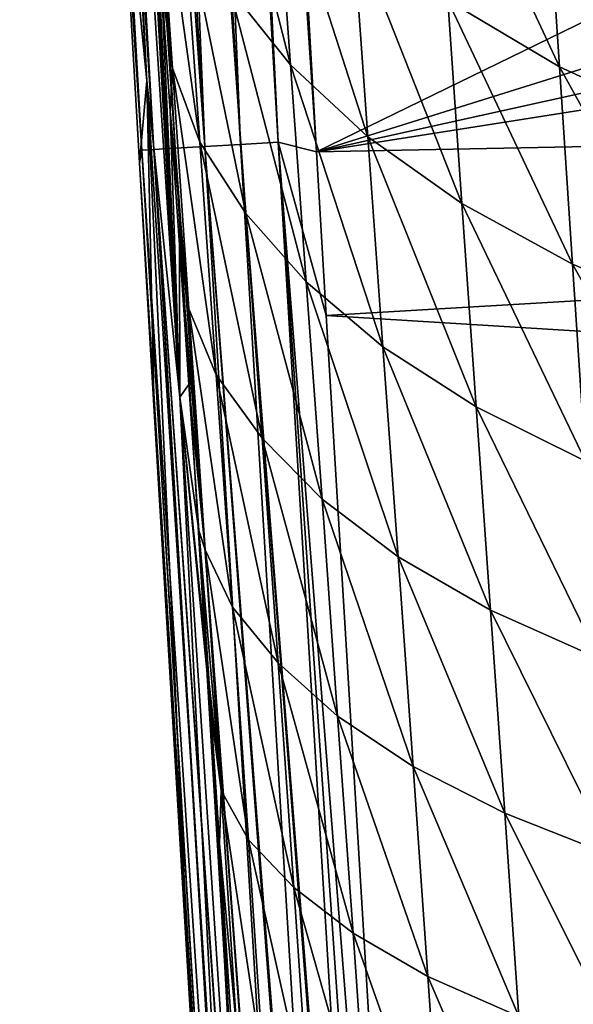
# Model space of a CAD drawing. Header units: metres. Extents: x -26 to 26, y -119 to 32.
# Tile 78 of 208: x -20.25 to -15.56, y -72.87 to -64.53. Entities that reach past the tile are written whole.
import ezdxf

# ---------------------------------------------------------------- set-up
doc = ezdxf.new("R2010")
doc.units = ezdxf.units.M
doc.layers.add('solid_13_411_041_XXX', color=7, linetype='CONTINUOUS')

msp = doc.modelspace()

# ---------------------------------------------------------------- linework, layer by layer
at = {"layer": 'solid_13_411_041_XXX'}
for points in [[(-18.929226, -65.617485, 104.312668), (-19.940554, -47.94558, 104.317833), (-20.117058, -47.955711, 104.026138)], [(-18.678034, -65.602814, 104.56974), (-19.702486, -47.931919, 104.562317), (-19.940554, -47.94558, 104.317833)], [(-18.929226, -65.617485, 104.312668), (-18.678034, -65.602814, 104.56974), (-19.940554, -47.94558, 104.317833)], [(-18.678034, -65.602814, 104.56974), (-19.415775, -47.915466, 104.74633), (-19.702486, -47.931919, 104.562317)], [(-18.377893, -65.585281, 104.757202), (-19.094872, -47.897049, 104.860733), (-19.415775, -47.915466, 104.74633)], [(-18.678034, -65.602814, 104.56974), (-18.377893, -65.585281, 104.757202), (-19.415775, -47.915466, 104.74633)], [(-18.05669, -65.566521, 104.865868), (-18.926785, -47.887402, 104.889801), (-19.094872, -47.897049, 104.860733)], [(-18.377893, -65.585281, 104.757202), (-18.05669, -65.566521, 104.865868), (-19.094872, -47.897049, 104.860733)], [(-17.733347, -65.649178, 104.899536), (-18.756439, -47.877621, 104.899536), (-18.926785, -47.887402, 104.889801)], [(-18.05669, -65.566521, 104.865868), (-17.733347, -65.649178, 104.899536), (-18.926785, -47.887402, 104.889801)], [(18.75638, -47.877621, 104.899536), (-18.756439, -47.877621, 104.899536), (-17.733347, -65.649178, 104.899536)], [(18.384905, -54.359974, 104.899536), (18.75638, -47.877621, 104.899536), (-17.733347, -65.649178, 104.899536)], [(-19.211834, -65.633995, 103.682205), (-20.223227, -47.961803, 103.701973), (-20.248064, -47.96323, 103.532738)], [(-19.211834, -65.633995, 103.682205), (-20.248064, -47.96323, 103.532738), (-19.666927, -58.207802, 103.36821)], [(-19.110168, -65.628059, 104.007462), (-20.117058, -47.955711, 104.026138), (-20.223227, -47.961803, 103.701973)], [(-19.211834, -65.633995, 103.682205), (-19.110168, -65.628059, 104.007462), (-20.223227, -47.961803, 103.701973)], [(-19.110168, -65.628059, 104.007462), (-18.929226, -65.617485, 104.312668), (-20.117058, -47.955711, 104.026138)], [(18.19347, -57.705891, 104.899536), (18.384905, -54.359974, 104.899536), (-17.733347, -65.649178, 104.899536)], [(-19.170467, -65.048401, 98.666008), (-19.791426, -54.585552, 98.668503), (-19.57242, -57.256268, 93.9589)], [(-19.418646, -62.528866, 103.367271), (-19.791426, -54.585552, 98.668503), (-19.170467, -65.048401, 98.666008)], [(-18.890059, -67.726341, 93.967545), (-19.57242, -57.256268, 93.9589), (-19.337994, -59.91827, 89.257065)], [(-19.170467, -65.048401, 98.666008), (-19.57242, -57.256268, 93.9589), (-18.890059, -67.726341, 93.967545)], [(18.061581, -60.006821, 104.899536), (18.19347, -57.705891, 104.899536), (-17.733347, -65.649178, 104.899536)], [(-19.211834, -65.633995, 103.682205), (-19.666927, -58.207802, 103.36821), (-19.418646, -62.528866, 103.367271)], [(-19.306728, -60.382847, 89.256889), (-18.890059, -67.726341, 93.967545), (-19.337994, -59.91827, 89.257065)], [(17.775833, -64.953552, 104.899536), (18.061581, -60.006821, 104.899536), (-17.733347, -65.649178, 104.899536)], [(-19.306728, -60.382847, 89.256889), (-19.246641, -61.271976, 89.25705), (-18.890059, -67.726341, 93.967545)], [(-19.246641, -61.271976, 89.25705), (-19.183222, -62.205971, 89.257599), (-18.890059, -67.726341, 93.967545)], [(-19.183222, -62.205971, 89.257599), (-19.116194, -63.189293, 89.257797), (-18.890059, -67.726341, 93.967545)], [(-18.953512, -64.939766, 87.677887), (-19.116194, -63.189293, 89.257797), (-19.183222, -62.205971, 89.257599)], [(-18.953512, -64.939766, 87.677887), (-19.183222, -62.205971, 89.257599), (-19.093744, -62.900593, 87.669456)], [(-18.602613, -62.365143, 84.549896), (-18.084524, -63.073734, 83.071228), (-17.952477, -64.912323, 83.092682)], [(-18.467171, -64.268059, 84.569054), (-18.602613, -62.365143, 84.549896), (-17.952477, -64.912323, 83.092682)], [(-19.232098, -65.741028, 103.364784), (-19.418646, -62.528866, 103.367271), (-19.170467, -65.048401, 98.666008)], [(-19.211834, -65.633995, 103.682205), (-19.418646, -62.528866, 103.367271), (-19.232098, -65.741028, 103.364784)], [(-16.739405, -62.644379, 80.295311), (-15.784235, -63.258366, 79.035385), (-15.67458, -64.928589, 79.05426)], [(-16.620674, -64.365707, 80.315041), (-16.739405, -62.644379, 80.295311), (-15.67458, -64.928589, 79.05426)], [(-19.093744, -62.900593, 87.669456), (-18.860167, -63.596096, 86.095169), (-18.721767, -65.565987, 86.109787)], [(-18.953512, -64.939766, 87.677887), (-19.093744, -62.900593, 87.669456), (-18.721767, -65.565987, 86.109787)], [(-18.084524, -63.073734, 83.071228), (-17.424959, -63.744213, 81.656418), (-17.297916, -65.521927, 81.678703)], [(-17.952477, -64.912323, 83.092682), (-18.084524, -63.073734, 83.071228), (-17.297916, -65.521927, 81.678703)], [(-19.116194, -63.189293, 89.257797), (-19.04567, -64.221298, 89.257813), (-18.890059, -67.726341, 93.967545)], [(-18.953512, -64.939766, 87.677887), (-19.04567, -64.221298, 89.257813), (-19.116194, -63.189293, 89.257797)], [(-15.784235, -63.258366, 79.035385), (-14.697256, -63.795727, 77.864128), (-14.598529, -65.421219, 77.881477)], [(-15.67458, -64.928589, 79.05426), (-15.784235, -63.258366, 79.035385), (-14.598529, -65.421219, 77.881477)], [(-18.860167, -63.596096, 86.095169), (-18.467171, -64.268059, 84.569054), (-18.330648, -66.170883, 84.587914)], [(-18.721767, -65.565987, 86.109787), (-18.860167, -63.596096, 86.095169), (-18.330648, -66.170883, 84.587914)], [(-17.424959, -63.744213, 81.656418), (-16.620674, -64.365707, 80.315041), (-16.500587, -66.086998, 80.337013)], [(-17.297916, -65.521927, 81.678703), (-17.424959, -63.744213, 81.656418), (-16.500587, -66.086998, 80.337013)], [(-19.04567, -64.221298, 89.257813), (-18.971664, -65.303307, 89.257706), (-18.890059, -67.726341, 93.967545)], [(-18.953512, -64.939766, 87.677887), (-18.971664, -65.303307, 89.257706), (-19.04567, -64.221298, 89.257813)], [(-18.467171, -64.268059, 84.569054), (-17.952477, -64.912323, 83.092682), (-17.819418, -66.750832, 83.113884)], [(-18.330648, -66.170883, 84.587914), (-18.467171, -64.268059, 84.569054), (-17.819418, -66.750832, 83.113884)], [(-16.620674, -64.365707, 80.315041), (-15.67458, -64.928589, 79.05426), (-15.563684, -66.59877, 79.07502)], [(-16.500587, -66.086998, 80.337013), (-16.620674, -64.365707, 80.315041), (-15.563684, -66.59877, 79.07502)], [(-18.813629, -66.979111, 87.685776), (-18.971664, -65.303307, 89.257706), (-18.953512, -64.939766, 87.677887)], [(-18.953512, -64.939766, 87.677887), (-18.721767, -65.565987, 86.109787), (-18.583279, -67.536003, 86.12394)], [(-18.813629, -66.979111, 87.685776), (-18.953512, -64.939766, 87.677887), (-18.583279, -67.536003, 86.12394)], [(-17.952477, -64.912323, 83.092682), (-17.297916, -65.521927, 81.678703), (-17.169939, -67.299568, 81.700768)], [(-17.819418, -66.750832, 83.113884), (-17.952477, -64.912323, 83.092682), (-17.169939, -67.299568, 81.700768)], [(17.775833, -64.953552, 104.899536), (-17.733347, -65.649178, 104.899536), (-17.651897, -67.035355, 104.899536)], [(17.525429, -69.207085, 104.899536), (17.775833, -64.953552, 104.899536), (-17.651897, -67.035355, 104.899536)], [(-15.67458, -64.928589, 79.05426), (-14.598529, -65.421219, 77.881477), (-14.498673, -67.046677, 77.900391)], [(-15.563684, -66.59877, 79.07502), (-15.67458, -64.928589, 79.05426), (-14.498673, -67.046677, 77.900391)], [(-19.232098, -65.741028, 103.364784), (-19.170467, -65.048401, 98.666008), (-19.108547, -67.843582, 103.362602)], [(-19.170467, -65.048401, 98.666008), (-18.492353, -75.535767, 98.670883), (-18.797953, -73.014877, 103.355354)], [(-19.170467, -65.048401, 98.666008), (-18.890059, -67.726341, 93.967545), (-18.492353, -75.535767, 98.670883)], [(-19.170467, -65.048401, 98.666008), (-18.797953, -73.014877, 103.355354), (-19.108547, -67.843582, 103.362602)], [(-18.971664, -65.303307, 89.257706), (-18.894329, -66.435425, 89.257484), (-18.890059, -67.726341, 93.967545)], [(-18.813629, -66.979111, 87.685776), (-18.894329, -66.435425, 89.257484), (-18.971664, -65.303307, 89.257706)], [(-17.297916, -65.521927, 81.678703), (-16.500587, -66.086998, 80.337013), (-16.379639, -67.808228, 80.358788)], [(-17.169939, -67.299568, 81.700768), (-17.297916, -65.521927, 81.678703), (-16.379639, -67.808228, 80.358788)], [(-18.042608, -83.297287, 103.99157), (-19.110168, -65.628059, 104.007462), (-19.211834, -65.633995, 103.682205)], [(-17.857115, -83.286163, 104.309586), (-18.929226, -65.617485, 104.312668), (-19.110168, -65.628059, 104.007462)], [(-17.863569, -83.286552, 104.301056), (-17.857115, -83.286163, 104.309586), (-19.110168, -65.628059, 104.007462)], [(-18.032633, -83.296692, 104.014313), (-17.863569, -83.286552, 104.301056), (-19.110168, -65.628059, 104.007462)], [(-18.042608, -83.297287, 103.99157), (-18.032633, -83.296692, 104.014313), (-19.110168, -65.628059, 104.007462)], [(-17.612146, -83.271477, 104.562813), (-18.678034, -65.602814, 104.56974), (-18.929226, -65.617485, 104.312668)], [(-17.618774, -83.271873, 104.557381), (-17.612146, -83.271477, 104.562813), (-18.929226, -65.617485, 104.312668)], [(-17.857115, -83.286163, 104.309586), (-17.618774, -83.271873, 104.557381), (-18.929226, -65.617485, 104.312668)], [(-18.721767, -65.565987, 86.109787), (-18.330648, -66.170883, 84.587914), (-18.193981, -68.073822, 84.606354)], [(-18.583279, -67.536003, 86.12394), (-18.721767, -65.565987, 86.109787), (-18.193981, -68.073822, 84.606354)], [(-17.310251, -83.253372, 104.753998), (-18.377893, -65.585281, 104.757202), (-18.678034, -65.602814, 104.56974)], [(-17.330744, -83.254601, 104.744034), (-17.310251, -83.253372, 104.753998), (-18.678034, -65.602814, 104.56974)], [(-17.612146, -83.271477, 104.562813), (-17.330744, -83.254601, 104.744034), (-18.678034, -65.602814, 104.56974)], [(-16.985714, -83.23391, 104.865128), (-18.05669, -65.566521, 104.865868), (-18.377893, -65.585281, 104.757202)], [(-17.007763, -83.235237, 104.860138), (-16.985714, -83.23391, 104.865128), (-18.377893, -65.585281, 104.757202)], [(-17.310251, -83.253372, 104.753998), (-17.007763, -83.235237, 104.860138), (-18.377893, -65.585281, 104.757202)], [(-17.651897, -67.035355, 104.899536), (-17.733347, -65.649178, 104.899536), (-18.05669, -65.566521, 104.865868)], [(-16.838463, -83.225082, 104.889656), (-16.666857, -83.214798, 104.899536), (-18.05669, -65.566521, 104.865868)], [(-17.651897, -67.035355, 104.899536), (-18.05669, -65.566521, 104.865868), (-16.666857, -83.214798, 104.899536)], [(-16.985714, -83.23391, 104.865128), (-16.838463, -83.225082, 104.889656), (-18.05669, -65.566521, 104.865868)], [(-18.140984, -83.303185, 103.662483), (-19.211834, -65.633995, 103.682205), (-19.232098, -65.741028, 103.364784)], [(-18.136478, -83.302917, 103.686684), (-18.042608, -83.297287, 103.99157), (-19.211834, -65.633995, 103.682205)], [(-18.140984, -83.303185, 103.662483), (-18.136478, -83.302917, 103.686684), (-19.211834, -65.633995, 103.682205)], [(-18.159657, -83.304306, 103.515892), (-19.232098, -65.741028, 103.364784), (-19.108547, -67.843582, 103.362602)], [(-18.159657, -83.304306, 103.515892), (-18.140984, -83.303185, 103.662483), (-19.232098, -65.741028, 103.364784)], [(-16.500587, -66.086998, 80.337013), (-15.563684, -66.59877, 79.07502), (-15.451994, -68.268906, 79.095612)], [(-16.379639, -67.808228, 80.358788), (-16.500587, -66.086998, 80.337013), (-15.451994, -68.268906, 79.095612)], [(-18.330648, -66.170883, 84.587914), (-17.819418, -66.750832, 83.113884), (-17.686228, -68.589432, 83.134712)], [(-18.193981, -68.073822, 84.606354), (-18.330648, -66.170883, 84.587914), (-17.686228, -68.589432, 83.134712)], [(-18.894329, -66.435425, 89.257484), (-18.81377, -67.619186, 89.257408), (-18.890059, -67.726341, 93.967545)], [(-18.67531, -69.018806, 87.693924), (-18.81377, -67.619186, 89.257408), (-18.894329, -66.435425, 89.257484)], [(-18.67531, -69.018806, 87.693924), (-18.894329, -66.435425, 89.257484), (-18.813629, -66.979111, 87.685776)], [(-15.563684, -66.59877, 79.07502), (-14.498673, -67.046677, 77.900391), (-14.398097, -68.672104, 77.919159)], [(-15.451994, -68.268906, 79.095612), (-15.563684, -66.59877, 79.07502), (-14.398097, -68.672104, 77.919159)], [(-17.819418, -66.750832, 83.113884), (-17.169939, -67.299568, 81.700768), (-17.041838, -69.077293, 81.722511)], [(-17.686228, -68.589432, 83.134712), (-17.819418, -66.750832, 83.113884), (-17.041838, -69.077293, 81.722511)], [(-18.813629, -66.979111, 87.685776), (-18.583279, -67.536003, 86.12394), (-18.445801, -69.506302, 86.138313)], [(-18.67531, -69.018806, 87.693924), (-18.813629, -66.979111, 87.685776), (-18.445801, -69.506302, 86.138313)], [(17.525429, -69.207085, 104.899536), (-17.651897, -67.035355, 104.899536), (-16.666857, -83.214798, 104.899536)], [(-17.169939, -67.299568, 81.700768), (-16.379639, -67.808228, 80.358788), (-16.258574, -69.529526, 80.380295)], [(-17.041838, -69.077293, 81.722511), (-17.169939, -67.299568, 81.700768), (-16.258574, -69.529526, 80.380295)], [(-18.583279, -67.536003, 86.12394), (-18.193981, -68.073822, 84.606354), (-18.058205, -69.976997, 84.625)], [(-18.445801, -69.506302, 86.138313), (-18.583279, -67.536003, 86.12394), (-18.058205, -69.976997, 84.625)], [(-18.81377, -67.619186, 89.257408), (-18.730274, -68.854599, 89.257454), (-18.890059, -67.726341, 93.967545)], [(-18.67531, -69.018806, 87.693924), (-18.730274, -68.854599, 89.257454), (-18.81377, -67.619186, 89.257408)], [(-18.890059, -67.726341, 93.967545), (-18.19853, -78.226761, 93.976807), (-18.492353, -75.535767, 98.670883)], [(-18.890059, -67.726341, 93.967545), (-18.628302, -70.381279, 89.257507), (-18.19853, -78.226761, 93.976807)], [(-18.6436, -70.15065, 89.2575), (-18.628302, -70.381279, 89.257507), (-18.890059, -67.726341, 93.967545)], [(-18.730274, -68.854599, 89.257454), (-18.6436, -70.15065, 89.2575), (-18.890059, -67.726341, 93.967545)], [(-18.159657, -83.304306, 103.515892), (-19.108547, -67.843582, 103.362602), (-18.797953, -73.014877, 103.355354)], [(-16.379639, -67.808228, 80.358788), (-15.451994, -68.268906, 79.095612), (-15.3402, -69.939102, 79.115982)], [(-16.258574, -69.529526, 80.380295), (-16.379639, -67.808228, 80.358788), (-15.3402, -69.939102, 79.115982)], [(-18.193981, -68.073822, 84.606354), (-17.686228, -68.589432, 83.134712), (-17.553867, -70.428238, 83.155724)], [(-18.058205, -69.976997, 84.625), (-18.193981, -68.073822, 84.606354), (-17.553867, -70.428238, 83.155724)], [(-17.686228, -68.589432, 83.134712), (-17.041838, -69.077293, 81.722511), (-16.914507, -70.855202, 81.744408)], [(-17.553867, -70.428238, 83.155724), (-17.686228, -68.589432, 83.134712), (-16.914507, -70.855202, 81.744408)], [(-18.539757, -71.058441, 87.70224), (-18.6436, -70.15065, 89.2575), (-18.730274, -68.854599, 89.257454)], [(-18.539757, -71.058441, 87.70224), (-18.730274, -68.854599, 89.257454), (-18.67531, -69.018806, 87.693924)], [(-18.67531, -69.018806, 87.693924), (-18.445801, -69.506302, 86.138313), (-18.310484, -71.476501, 86.15284)], [(-18.539757, -71.058441, 87.70224), (-18.67531, -69.018806, 87.693924), (-18.310484, -71.476501, 86.15284)], [(-17.041838, -69.077293, 81.722511), (-16.258574, -69.529526, 80.380295), (-16.138222, -71.250969, 80.401932)], [(-16.914507, -70.855202, 81.744408), (-17.041838, -69.077293, 81.722511), (-16.138222, -71.250969, 80.401932)], [(17.449858, -70.470863, 104.899536), (17.525429, -69.207085, 104.899536), (-16.666857, -83.214798, 104.899536)], [(-18.445801, -69.506302, 86.138313), (-18.058205, -69.976997, 84.625), (-17.924397, -71.880081, 84.643776)], [(-18.310484, -71.476501, 86.15284), (-18.445801, -69.506302, 86.138313), (-17.924397, -71.880081, 84.643776)], [(-16.258574, -69.529526, 80.380295), (-15.3402, -69.939102, 79.115982), (-15.229058, -71.609421, 79.136452)], [(-16.138222, -71.250969, 80.401932), (-16.258574, -69.529526, 80.380295), (-15.229058, -71.609421, 79.136452)], [(-18.058205, -69.976997, 84.625), (-17.553867, -70.428238, 83.155724), (-17.423344, -72.266968, 83.176849)], [(-17.924397, -71.880081, 84.643776), (-18.058205, -69.976997, 84.625), (-17.423344, -72.266968, 83.176849)], [(-18.539757, -71.058441, 87.70224), (-18.628302, -70.381279, 89.257507), (-18.6436, -70.15065, 89.2575)], [(-18.628302, -70.381279, 89.257507), (-18.554296, -71.50647, 89.257568), (-18.19853, -78.226761, 93.976807)], [(-18.539757, -71.058441, 87.70224), (-18.554296, -71.50647, 89.257568), (-18.628302, -70.381279, 89.257507)], [(-17.553867, -70.428238, 83.155724), (-16.914507, -70.855202, 81.744408), (-16.788879, -72.633041, 81.766403)], [(-17.423344, -72.266968, 83.176849), (-17.553867, -70.428238, 83.155724), (-16.788879, -72.633041, 81.766403)], [(17.304169, -72.877609, 104.899536), (17.449858, -70.470863, 104.899536), (-16.666857, -83.214798, 104.899536)], [(-16.914507, -70.855202, 81.744408), (-16.138222, -71.250969, 80.401932), (-16.019442, -72.972366, 80.423653)], [(-16.788879, -72.633041, 81.766403), (-16.914507, -70.855202, 81.744408), (-16.019442, -72.972366, 80.423653)], [(-18.408237, -73.09771, 87.710487), (-18.554296, -71.50647, 89.257568), (-18.539757, -71.058441, 87.70224)], [(-18.539757, -71.058441, 87.70224), (-18.310484, -71.476501, 86.15284), (-18.178535, -73.446342, 86.167297)], [(-18.408237, -73.09771, 87.710487), (-18.539757, -71.058441, 87.70224), (-18.178535, -73.446342, 86.167297)], [(-16.138222, -71.250969, 80.401932), (-15.229058, -71.609421, 79.136452), (-15.119359, -73.279694, 79.157005)], [(-16.019442, -72.972366, 80.423653), (-16.138222, -71.250969, 80.401932), (-15.119359, -73.279694, 79.157005)], [(-18.554296, -71.50647, 89.257568), (-18.46213, -72.935196, 89.257584), (-18.19853, -78.226761, 93.976807)], [(-18.408237, -73.09771, 87.710487), (-18.46213, -72.935196, 89.257584), (-18.554296, -71.50647, 89.257568)], [(-18.310484, -71.476501, 86.15284), (-17.924397, -71.880081, 84.643776), (-17.793686, -73.782852, 84.662491)], [(-18.178535, -73.446342, 86.167297), (-18.310484, -71.476501, 86.15284), (-17.793686, -73.782852, 84.662491)], [(-17.924397, -71.880081, 84.643776), (-17.423344, -72.266968, 83.176849), (-17.29571, -74.105431, 83.197922)], [(-17.793686, -73.782852, 84.662491), (-17.924397, -71.880081, 84.643776), (-17.29571, -74.105431, 83.197922)], [(-17.423344, -72.266968, 83.176849), (-16.788879, -72.633041, 81.766403), (-16.665939, -74.410645, 81.788361)], [(-17.29571, -74.105431, 83.197922), (-17.423344, -72.266968, 83.176849), (-16.665939, -74.410645, 81.788361)], [(-16.788879, -72.633041, 81.766403), (-16.019442, -72.972366, 80.423653), (-15.90314, -74.693565, 80.445343)], [(-16.665939, -74.410645, 81.788361), (-16.788879, -72.633041, 81.766403), (-15.90314, -74.693565, 80.445343)]]:
    msp.add_3dface(points, dxfattribs=at)

doc.saveas('drawing.dxf')
